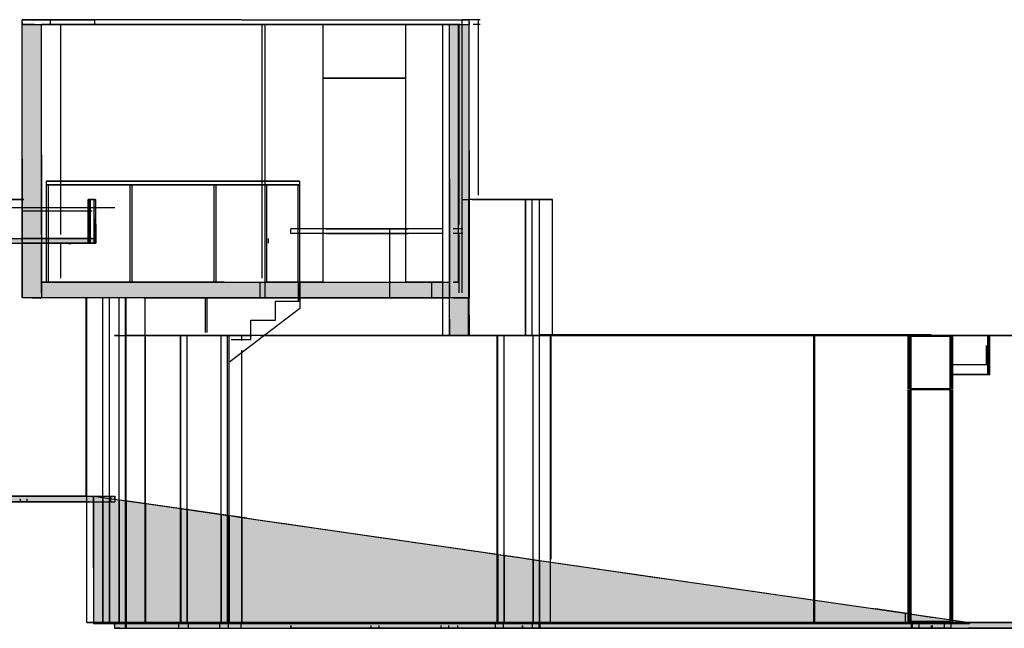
# Model space of a CAD drawing. Header units: millimetres. Extents: x -8297 to 34045, y -61360 to 6071.
# Tile 2 of 68: x 3125 to 13259, y -61360 to -55100. Entities that reach past the tile are written whole.
import ezdxf

# ---------------------------------------------------------------- set-up
doc = ezdxf.new("R2010")
doc.units = ezdxf.units.MM
for name, color, linetype in [('S-TAGLIO-CS', 9, 'Continuous'), ('S-TAGLIO-MURO', 7, 'Continuous'), ('S-TAGLIO-PAV', 33, 'Continuous'), ('S-TAGLIO-SOFF', 8, 'Continuous'), ('S-VISTA', 8, 'Continuous')]:
    doc.layers.add(name, color=color, linetype=linetype)

msp = doc.modelspace()

# ---------------------------------------------------------------- hatches: boundary and pattern name
at = {"layer": 'S-TAGLIO-CS'}
for points in [[(3900, -57350), (3890, -57350), (3890, -57146), (3890, -56950), (3898, -56950), (3910, -56950), (3910, -57202), (3910, -57400), (3902, -57400), (3900, -57400), (3900, -57378), (3900, -57350)], [(240, -57400), (240, -57370), (240, -57350), (256, -57350), (284, -57350), (286, -57350), (290, -57350), (1872, -57350), (2686, -57350), (2768, -57350), (3136, -57350), (3890, -57350), (3890, -57400), (3136, -57400), (2768, -57400), (2686, -57400), (1104, -57400), (290, -57400), (288, -57400), (284, -57400), (266, -57400), (240, -57400)]]:
    msp.add_hatch(color=9, dxfattribs=at).paths.add_polyline_path(points)
at = {"layer": 'S-TAGLIO-MURO'}
for points in [[(3350, -57960), (3254, -57960), (3150, -57960), (3150, -56532), (3150, -55150), (3258, -55150), (3350, -55150), (3350, -56488), (3350, -57960)], [(7576, -57960), (7550, -57960), (7550, -56738), (7550, -55150), (7654, -55150), (7718, -55150), (7750, -55150), (7750, -56446), (7750, -57960), (7748, -57960), (7718, -57960), (7654, -57960), (7604, -57960), (7576, -57960)], [(7550, -57960), (7576, -57960), (7604, -57960), (7654, -57960), (7718, -57960), (7748, -57960), (7750, -57960), (7750, -58140), (7750, -58350), (7748, -58350), (7632, -58350), (7550, -58350), (7550, -58180), (7550, -57960)]]:
    msp.add_hatch(color=7, dxfattribs=at).paths.add_polyline_path(points)
at = {"layer": 'S-TAGLIO-PAV'}
for points in [[(4594, -57960), (3350, -57960), (3350, -57872), (3350, -57800), (5228, -57800), (6472, -57800), (6500, -57800), (6698, -57800), (6894, -57800), (7520, -57800), (7550, -57800), (7550, -57870), (7550, -57960), (7520, -57960), (6698, -57960), (6500, -57960), (6472, -57960), (4594, -57960)], [(170, -60000), (214, -60000), (290, -60000), (294, -60000), (300, -60000), (1916, -60000), (2708, -60000), (2814, -60000), (3166, -60000), (3884, -60000), (3884, -60060), (3166, -60060), (2814, -60060), (2708, -60060), (1094, -60060), (300, -60060), (296, -60060), (290, -60060), (236, -60060), (170, -60060), (170, -60036), (170, -60024), (170, -60000)], [(3884, -60000), (3972, -60000), (3976, -60000), (4042, -60000), (4080, -60000), (4104, -60000), (4104, -60031), (4096, -60030), (4050, -60024), (4022, -60020), (3982, -60014), (3980, -60014), (3926, -60006), (3884, -60000)], [(3972, -60060), (3884, -60060), (3884, -60000), (3926, -60006), (3980, -60014), (3982, -60014), (4022, -60020), (4050, -60024), (4096, -60030), (4104, -60031), (4104, -60032), (4104, -60060), (4080, -60060), (4042, -60060), (3976, -60060), (3972, -60060)], [(5600, -61300), (4218, -61300), (4212, -61300), (4150, -61300), (4100, -61300), (4100, -61310), (4050, -61310), (4022, -61310), (3982, -61310), (3980, -61310), (3938, -61310), (3884, -61310), (3884, -60736), (3884, -60060), (3972, -60060), (3976, -60060), (4042, -60060), (4080, -60060), (4104, -60060), (4104, -60032), (4104, -60031), (4150, -60038), (4178, -60042), (4216, -60048), (5464, -60228), (5624, -60250), (5746, -60268), (5876, -60288), (6108, -60320), (6222, -60336), (6346, -60356), (6414, -60364), (6836, -60426), (6844, -60426), (6914, -60436), (7940, -60584), (7978, -60590), (8028, -60598), (8072, -60604), (8074, -60604), (8098, -60608), (8242, -60628), (8258, -60630), (8352, -60644), (8396, -60650), (8644, -60686), (8666, -60690), (8668, -60690), (9680, -60836), (9810, -60854), (10236, -60916), (11882, -61154), (11914, -61158), (11932, -61160), (12308, -61214), (12508, -61244), (12528, -61246), (12848, -61292), (12854, -61294), (12900, -61300), (12886, -61300), (12858, -61300), (12764, -61300), (12748, -61300), (11938, -61300), (11924, -61300), (11890, -61300), (9812, -61300), (9666, -61300), (8672, -61300), (8666, -61300), (8642, -61300), (8386, -61300), (8338, -61300), (8244, -61300), (8234, -61300), (8088, -61300), (8060, -61300), (8008, -61300), (7970, -61300), (7928, -61300), (6812, -61300), (6370, -61300), (6222, -61300), (6066, -61300), (5852, -61300), (5600, -61300)], [(4218, -61300), (5600, -61300), (5852, -61300), (6066, -61300), (6222, -61300), (6370, -61300), (6812, -61300), (7928, -61300), (7970, -61300), (8008, -61300), (8060, -61300), (8088, -61300), (8234, -61300), (8244, -61300), (8338, -61300), (8386, -61300), (8642, -61300), (8666, -61300), (8672, -61300), (9666, -61300), (9812, -61300), (11890, -61300), (11924, -61300), (11938, -61300), (12748, -61300), (12764, -61300), (12858, -61300), (12886, -61300), (12900, -61300), (12900, -61306), (12900, -61310), (12848, -61310), (12528, -61310), (12508, -61310), (12308, -61310), (11932, -61310), (11914, -61310), (11882, -61310), (10236, -61310), (9810, -61310), (9680, -61310), (8666, -61310), (8644, -61310), (8396, -61310), (8352, -61310), (8258, -61310), (8242, -61310), (8098, -61310), (8074, -61310), (8072, -61310), (8028, -61310), (7978, -61310), (7940, -61310), (6914, -61310), (6844, -61310), (6836, -61310), (6414, -61310), (6222, -61310), (6108, -61310), (5876, -61310), (5746, -61310), (5624, -61310), (4218, -61310), (4216, -61310), (4182, -61310), (4150, -61310), (4104, -61310), (4100, -61310), (4100, -61300), (4150, -61300), (4212, -61300), (4218, -61300)], [(12900, -61300), (12908, -61300), (13856, -61300), (13966, -61300), (14228, -61300), (14330, -61300), (15748, -61300), (15784, -61300), (15846, -61300), (16532, -61300), (16554, -61300), (16656, -61300), (16670, -61300), (16720, -61300), (16724, -61300), (17508, -61300), (17556, -61300), (20516, -61300), (20532, -61300), (20704, -61300), (20708, -61300), (20758, -61300), (21308, -61300), (21326, -61300), (21332, -61300), (21728, -61300), (21806, -61300), (21854, -61300), (21870, -61300), (24068, -61300), (24080, -61300), (24206, -61300), (24230, -61300), (24240, -61300), (24424, -61300), (24504, -61300), (24520, -61300), (24586, -61300), (24600, -61300), (24662, -61300), (24676, -61300), (25958, -61300), (25996, -61300), (26458, -61300), (26512, -61300), (26514, -61300), (26648, -61300), (26650, -61300), (26650, -61352), (26650, -61360), (26648, -61360), (26514, -61360), (26512, -61360), (26458, -61360), (25136, -61360), (24990, -61360), (24676, -61360), (24612, -61360), (24600, -61360), (24534, -61360), (24520, -61360), (24442, -61360), (24424, -61360), (24230, -61360), (24206, -61360), (24080, -61360), (24068, -61360), (21870, -61360), (21854, -61360), (21806, -61360), (21728, -61360), (21326, -61360), (21308, -61360), (20758, -61360), (20708, -61360), (20704, -61360), (20532, -61360), (20516, -61360), (17556, -61360), (17508, -61360), (16720, -61360), (16670, -61360), (16656, -61360), (16554, -61360), (16532, -61360), (15846, -61360), (15784, -61360), (15748, -61360), (14498, -61360), (14330, -61360), (14228, -61360), (13966, -61360), (13856, -61360), (12886, -61360), (12858, -61360), (12764, -61360), (12748, -61360), (11938, -61360), (11924, -61360), (11890, -61360), (10262, -61360), (9812, -61360), (9666, -61360), (8672, -61360), (8666, -61360), (8642, -61360), (8386, -61360), (8338, -61360), (8244, -61360), (8234, -61360), (8088, -61360), (8060, -61360), (8008, -61360), (7970, -61360), (7928, -61360), (6812, -61360), (6222, -61360), (6066, -61360), (5852, -61360), (5600, -61360), (4218, -61360), (4212, -61360), (4154, -61360), (4100, -61360), (4100, -61328), (4100, -61310), (4104, -61310), (4150, -61310), (4182, -61310), (4216, -61310), (4218, -61310), (5624, -61310), (5746, -61310), (5876, -61310), (6108, -61310), (6222, -61310), (6414, -61310), (6836, -61310), (6844, -61310), (6914, -61310), (7940, -61310), (7978, -61310), (8028, -61310), (8072, -61310), (8074, -61310), (8098, -61310), (8242, -61310), (8258, -61310), (8352, -61310), (8396, -61310), (8644, -61310), (8666, -61310), (9680, -61310), (9810, -61310), (10236, -61310), (11882, -61310), (11914, -61310), (11932, -61310), (12308, -61310), (12508, -61310), (12528, -61310), (12848, -61310), (12900, -61310), (12900, -61306), (12900, -61300)]]:
    msp.add_hatch(color=33, dxfattribs=at).paths.add_polyline_path(points)

# ---------------------------------------------------------------- linework, layer by layer
at = {"layer": 'S-TAGLIO-CS'}
for p, q in [((3899, -56950), (3890, -56950)), ((3890, -57147), (3890, -56950)), ((3899, -56950), (3910, -56950)), ((3910, -57202), (3910, -56950)), ((3890, -57147), (3890, -57400)), ((3910, -57202), (3910, -57400)), ((2768, -57350), (3136, -57350)), ((3136, -57350), (3900, -57350)), ((3900, -57378), (3900, -57350)), ((2768, -57400), (3136, -57400)), ((3136, -57400), (3900, -57400)), ((3626, -57402), (3625, -57402)), ((3626, -57402), (3640, -57402)), ((3640, -57402), (3654, -57402)), ((3654, -57402), (3655, -57402)), ((3901, -57400), (3890, -57400)), ((3900, -57378), (3900, -57400)), ((3901, -57400), (3910, -57400))]:
    msp.add_line(p, q, dxfattribs=at)
at = {"layer": 'S-TAGLIO-MURO'}
for p, q in [((3257, -55150), (3150, -55150)), ((3150, -56531), (3150, -55150)), ((3257, -55150), (3350, -55150)), ((3350, -56489), (3350, -55150)), ((7654, -55150), (7550, -55150)), ((7550, -56738), (7550, -55150)), ((7654, -55150), (7718, -55150)), ((7718, -55150), (7750, -55150)), ((7750, -56446), (7750, -55150)), ((7750, -56446), (7750, -57960)), ((3150, -56531), (3150, -57960)), ((3350, -56489), (3350, -57960)), ((7550, -56738), (7550, -57960)), ((3254, -57960), (3150, -57960)), ((3254, -57960), (3350, -57960)), ((7577, -57960), (7550, -57960)), ((7654, -57960), (7550, -57960)), ((7550, -58180), (7550, -57960)), ((7603, -57960), (7577, -57960)), ((7603, -57960), (7718, -57960)), ((7654, -57960), (7748, -57960)), ((7718, -57960), (7750, -57960)), ((7748, -57960), (7750, -57960)), ((7750, -58140), (7750, -57960)), ((7750, -58140), (7750, -58350)), ((7550, -58180), (7550, -58350)), ((7631, -58350), (7550, -58350)), ((7631, -58350), (7748, -58350)), ((7748, -58350), (7750, -58350))]:
    msp.add_line(p, q, dxfattribs=at)
at = {"layer": 'S-TAGLIO-PAV'}
for p, q in [((5229, -57800), (3350, -57800)), ((3350, -57872), (3350, -57800)), ((5229, -57800), (6472, -57800)), ((6472, -57800), (6500, -57800)), ((6500, -57800), (6699, -57800)), ((6699, -57800), (6894, -57800)), ((6894, -57800), (7520, -57800)), ((7520, -57800), (7550, -57800)), ((7550, -57870), (7550, -57800)), ((3350, -57872), (3350, -57960)), ((4594, -57960), (3350, -57960)), ((4594, -57960), (6472, -57960)), ((6472, -57960), (6500, -57960)), ((6500, -57960), (6699, -57960)), ((6699, -57960), (7520, -57960)), ((7520, -57960), (7550, -57960)), ((7550, -57870), (7550, -57960)), ((2815, -60000), (3167, -60000)), ((2815, -60060), (3167, -60060)), ((3167, -60000), (3971, -60000)), ((3167, -60060), (3971, -60060)), ((3927, -60006), (3885, -60000)), ((3885, -60736), (3885, -60000)), ((3927, -60006), (3980, -60014)), ((3971, -60000), (3975, -60000)), ((3971, -60060), (3975, -60060)), ((3975, -60000), (4043, -60000)), ((3975, -60060), (4043, -60060)), ((3980, -60014), (3982, -60014)), ((3982, -60014), (4021, -60020)), ((4021, -60020), (4050, -60024)), ((4043, -60000), (4080, -60000)), ((4043, -60060), (4080, -60060)), ((4050, -60024), (4097, -60031)), ((4080, -60000), (4104, -60000)), ((4080, -60060), (4104, -60060)), ((4097, -60031), (4150, -60038)), ((4104, -60032), (4104, -60000)), ((4104, -60032), (4104, -60060)), ((4150, -60038), (4179, -60042)), ((4179, -60042), (4215, -60048)), ((5465, -60228), (4215, -60048)), ((5465, -60228), (5623, -60251)), ((5623, -60251), (5747, -60268)), ((5747, -60268), (5876, -60287)), ((5876, -60287), (6107, -60321)), ((6107, -60321), (6221, -60337)), ((6221, -60337), (6346, -60355)), ((6346, -60355), (6415, -60365)), ((6415, -60365), (6835, -60425)), ((6835, -60425), (6843, -60427)), ((6843, -60427), (6914, -60437)), ((6914, -60437), (7939, -60584)), ((7939, -60584), (7977, -60590)), ((7977, -60590), (8027, -60597)), ((8027, -60597), (8073, -60604)), ((8073, -60604), (8074, -60604)), ((8074, -60604), (8097, -60607)), ((8097, -60607), (8243, -60629)), ((8243, -60629), (8257, -60630)), ((8257, -60630), (8352, -60644)), ((8352, -60644), (8396, -60651)), ((8396, -60651), (8644, -60686)), ((8644, -60686), (8666, -60689)), ((8666, -60689), (8669, -60690)), ((8669, -60690), (9679, -60836)), ((3885, -60736), (3885, -61310)), ((9679, -60836), (9809, -60854)), ((9809, -60854), (10237, -60916)), ((10237, -60916), (11882, -61153)), ((11882, -61153), (11913, -61158)), ((11913, -61158), (11932, -61161)), ((12308, -61215), (11932, -61161)), ((3938, -61310), (3885, -61310)), ((3938, -61310), (3980, -61310)), ((3980, -61310), (3982, -61310)), ((3982, -61310), (4021, -61310)), ((4021, -61310), (4050, -61310)), ((4050, -61310), (4103, -61310)), ((4150, -61300), (4100, -61300)), ((4100, -61328), (4100, -61300)), ((4103, -61310), (4150, -61310)), ((4150, -61300), (4212, -61300)), ((4150, -61310), (4182, -61310)), ((4182, -61310), (4215, -61310)), ((4212, -61300), (4217, -61300)), ((4215, -61310), (4217, -61310)), ((5601, -61300), (4217, -61300)), ((4217, -61310), (5623, -61310)), ((5601, -61300), (5853, -61300)), ((5623, -61310), (5747, -61310)), ((5747, -61310), (5876, -61310)), ((5853, -61300), (6067, -61300)), ((5876, -61310), (6107, -61310)), ((6067, -61300), (6223, -61300)), ((6107, -61310), (6221, -61310)), ((6221, -61310), (6415, -61310)), ((6223, -61300), (6369, -61300)), ((6369, -61300), (6813, -61300)), ((6415, -61310), (6835, -61310)), ((6813, -61300), (7928, -61300)), ((6835, -61310), (6843, -61310)), ((6843, -61310), (6914, -61310)), ((6914, -61310), (7939, -61310)), ((7928, -61300), (7969, -61300)), ((7939, -61310), (7977, -61310)), ((7969, -61300), (8007, -61300)), ((7977, -61310), (8027, -61310)), ((8007, -61300), (8059, -61300)), ((8027, -61310), (8073, -61310)), ((8059, -61300), (8087, -61300)), ((8073, -61310), (8074, -61310)), ((8074, -61310), (8097, -61310)), ((8087, -61300), (8234, -61300)), ((8097, -61310), (8243, -61310)), ((8234, -61300), (8244, -61300)), ((8243, -61310), (8257, -61310)), ((8244, -61300), (8338, -61300)), ((8257, -61310), (8352, -61310)), ((8338, -61300), (8386, -61300)), ((8352, -61310), (8396, -61310)), ((8386, -61300), (8643, -61300)), ((8396, -61310), (8644, -61310)), ((8643, -61300), (8666, -61300)), ((8644, -61310), (8666, -61310)), ((8666, -61300), (8672, -61300)), ((9679, -61310), (8666, -61310)), ((8672, -61300), (9667, -61300)), ((9667, -61300), (9811, -61300)), ((9679, -61310), (9809, -61310)), ((9809, -61310), (10237, -61310)), ((9811, -61300), (11891, -61300)), ((10237, -61310), (11882, -61310)), ((11882, -61310), (11913, -61310)), ((11891, -61300), (11924, -61300)), ((11913, -61310), (11932, -61310)), ((11924, -61300), (11938, -61300)), ((11932, -61310), (12308, -61310)), ((11938, -61300), (12748, -61300)), ((12308, -61215), (12507, -61244)), ((12308, -61310), (12507, -61310)), ((12507, -61244), (12527, -61246)), ((12507, -61310), (12527, -61310)), ((12527, -61246), (12848, -61293)), ((12527, -61310), (12848, -61310)), ((12748, -61300), (12765, -61300)), ((12765, -61300), (12858, -61300)), ((12848, -61293), (12853, -61293)), ((12848, -61310), (12900, -61310)), ((12853, -61293), (12900, -61300)), ((12858, -61300), (12886, -61300)), ((12886, -61300), (12909, -61300)), ((12900, -61307), (12900, -61300)), ((12900, -61307), (12900, -61310)), ((12909, -61300), (13855, -61300)), ((4100, -61328), (4100, -61360)), ((4154, -61360), (4100, -61360)), ((4154, -61360), (4212, -61360)), ((4212, -61360), (4217, -61360)), ((4217, -61360), (4218, -61360)), ((4218, -61360), (5601, -61360)), ((5601, -61360), (5853, -61360)), ((5853, -61360), (6067, -61360)), ((6067, -61360), (6223, -61360)), ((6223, -61360), (6813, -61360)), ((6813, -61360), (7928, -61360)), ((7928, -61360), (7969, -61360)), ((7969, -61360), (8007, -61360)), ((8007, -61360), (8059, -61360)), ((8059, -61360), (8087, -61360)), ((8087, -61360), (8234, -61360)), ((8234, -61360), (8244, -61360)), ((8338, -61360), (8244, -61360)), ((8338, -61360), (8386, -61360)), ((8386, -61360), (8643, -61360)), ((8643, -61360), (8666, -61360)), ((8666, -61360), (8672, -61360)), ((8672, -61360), (9667, -61360)), ((9667, -61360), (9811, -61360)), ((9811, -61360), (10263, -61360)), ((10263, -61360), (11891, -61360)), ((11891, -61360), (11924, -61360)), ((11924, -61360), (11938, -61360)), ((11938, -61360), (12748, -61360)), ((12748, -61360), (12765, -61360)), ((12765, -61360), (12858, -61360)), ((12858, -61360), (12886, -61360)), ((13855, -61360), (12886, -61360))]:
    msp.add_line(p, q, dxfattribs=at)
at = {"layer": 'S-TAGLIO-SOFF'}
for p, q in [((5411, -55100), (3150, -55100)), ((3150, -55125), (3150, -55100)), ((3150, -55125), (3150, -55150)), ((5411, -55100), (5904, -55100)), ((5904, -55100), (6099, -55100)), ((6099, -55100), (7179, -55100)), ((7179, -55100), (7409, -55100)), ((7409, -55100), (7415, -55100)), ((7415, -55100), (7718, -55100)), ((7718, -55100), (7750, -55100)), ((7750, -55123), (7750, -55100)), ((7750, -55123), (7750, -55150)), ((3276, -55150), (3150, -55150)), ((3276, -55150), (5904, -55150)), ((5904, -55150), (6099, -55150)), ((6099, -55150), (7409, -55150)), ((7409, -55150), (7415, -55150)), ((7415, -55150), (7718, -55150)), ((7718, -55150), (7750, -55150)), ((2815, -57030), (3167, -57030)), ((3167, -57030), (3971, -57030)), ((3971, -57030), (3975, -57030)), ((3975, -57030), (4043, -57030)), ((4043, -57030), (4080, -57030)), ((4080, -57030), (4104, -57030)), ((4150, -58350), (4100, -58350)), ((4150, -58350), (4212, -58350)), ((4212, -58350), (4217, -58350)), ((5601, -58350), (4217, -58350)), ((5601, -58350), (5853, -58350)), ((5853, -58350), (6067, -58350)), ((6067, -58350), (6223, -58350)), ((6223, -58350), (6369, -58350)), ((6369, -58350), (6813, -58350)), ((6813, -58350), (7928, -58350)), ((7928, -58350), (7969, -58350)), ((7969, -58350), (8007, -58350)), ((8007, -58350), (8059, -58350)), ((8059, -58350), (8087, -58350)), ((8087, -58350), (8234, -58350)), ((8234, -58350), (8244, -58350)), ((8244, -58350), (8338, -58350)), ((8338, -58350), (8386, -58350)), ((8386, -58350), (8643, -58350)), ((8643, -58350), (8666, -58350)), ((8666, -58350), (8672, -58350)), ((8672, -58350), (9667, -58350)), ((9667, -58350), (9811, -58350)), ((9811, -58350), (11891, -58350)), ((11891, -58350), (11924, -58350)), ((11924, -58350), (11938, -58350)), ((11938, -58350), (12748, -58350)), ((12748, -58350), (12765, -58350)), ((12765, -58350), (12858, -58350)), ((12858, -58350), (12886, -58350)), ((12886, -58350), (12909, -58350)), ((12909, -58350), (13855, -58350))]:
    msp.add_line(p, q, dxfattribs=at)
at = {"layer": 'S-VISTA'}
for p, q in [((3150, -55100), (3443, -55100)), ((3150, -55150), (3150, -55100)), ((3443, -55100), (3900, -55100)), ((3443, -55150), (3443, -55100)), ((3900, -55150), (3900, -55100)), ((7680, -55100), (7750, -55100)), ((7849, -55100), (7680, -55100)), ((7680, -55150), (7680, -55100)), ((7680, -55150), (7680, -55100)), ((7750, -55150), (7750, -55100)), ((7864, -55100), (7849, -55100)), ((7849, -55150), (7849, -55100)), ((3150, -55150), (3443, -55150)), ((3150, -55150), (3443, -55150)), ((3150, -57308), (3150, -55150)), ((3550, -55150), (3350, -55150)), ((3350, -57308), (3350, -55150)), ((3443, -55150), (3900, -55150)), ((3443, -55150), (5421, -55150)), ((5620, -55150), (3550, -55150)), ((3550, -57308), (3550, -55150)), ((5086, -55150), (3887, -55150)), ((4465, -55150), (5376, -55150)), ((5665, -55150), (4475, -55150)), ((5421, -55150), (5087, -55150)), ((5376, -55150), (5422, -55150)), ((5421, -55150), (5436, -55150)), ((5635, -55150), (5620, -55150)), ((5620, -57759), (5620, -55150)), ((5650, -55150), (6250, -55150)), ((6050, -55150), (5650, -55150)), ((5650, -57800), (5650, -55150)), ((6250, -55150), (6050, -55150)), ((6250, -57800), (6250, -55150)), ((6250, -55150), (7100, -55150)), ((7100, -55150), (6250, -55150)), ((6250, -55700), (6250, -55150)), ((7100, -55150), (7480, -55150)), ((7643, -55150), (7100, -55150)), ((7100, -57800), (7100, -55150)), ((7100, -55700), (7100, -55150)), ((7480, -55150), (7650, -55150)), ((7550, -55150), (7480, -55150)), ((7480, -57207), (7480, -55150)), ((7480, -57960), (7480, -55150)), ((7480, -55150), (7640, -55150)), ((7480, -57800), (7480, -55150)), ((7550, -57960), (7550, -55150)), ((7640, -57800), (7640, -55150)), ((7650, -55150), (7665, -55150)), ((7650, -57207), (7650, -55150)), ((7680, -55150), (7750, -55150)), ((7680, -55150), (7750, -55150)), ((7680, -57910), (7680, -55150)), ((7680, -57207), (7680, -55150)), ((7750, -57960), (7750, -55150)), ((7849, -55150), (7793, -55150)), ((7849, -55150), (7793, -55150)), ((7864, -55150), (7849, -55150)), ((7864, -55150), (7849, -55150)), ((7849, -56906), (7849, -55150)), ((6250, -55700), (7100, -55700)), ((7100, -55700), (6250, -55700)), ((7100, -57800), (7100, -55700)), ((3400, -56760), (6010, -56760)), ((6010, -56760), (3400, -56760)), ((3400, -56800), (3400, -56760)), ((3400, -56800), (3400, -56760)), ((3400, -56800), (6010, -56800)), ((6010, -56800), (3400, -56800)), ((3400, -57800), (3400, -56800)), ((3400, -57800), (3400, -56800)), ((3420, -57800), (3420, -56800)), ((3420, -57800), (3420, -56800)), ((4263, -57800), (4263, -56800)), ((4263, -57800), (4263, -56800)), ((4283, -57800), (4283, -56800)), ((4283, -57800), (4283, -56800)), ((5127, -57800), (5127, -56800)), ((5127, -57800), (5127, -56800)), ((5147, -57800), (5147, -56800)), ((5147, -57800), (5147, -56800)), ((5650, -56760), (6010, -56760)), ((6010, -56760), (5650, -56760)), ((5650, -56800), (5650, -56760)), ((5650, -56800), (5650, -56760)), ((5650, -56800), (6010, -56800)), ((6010, -56800), (5650, -56800)), ((5650, -57800), (5650, -56800)), ((5650, -57800), (5650, -56800)), ((5670, -57800), (5670, -56800)), ((5670, -57800), (5670, -56800)), ((5990, -57800), (5990, -56800)), ((5990, -57800), (5990, -56800)), ((5990, -57800), (5990, -56800)), ((5990, -57800), (5990, -56800)), ((6010, -56800), (6010, -56760)), ((6010, -56800), (6010, -56760)), ((6010, -56800), (6010, -56760)), ((6010, -56800), (6010, -56760)), ((6010, -57800), (6010, -56800)), ((6010, -57800), (6010, -56800)), ((6010, -57800), (6010, -56800)), ((6010, -57800), (6010, -56800)), ((3150, -56950), (2540, -56950)), ((2540, -56950), (3150, -56950)), ((3135, -56950), (3168, -56950)), ((3168, -56950), (3135, -56950)), ((3135, -56950), (3168, -56950)), ((3168, -56950), (3135, -56950)), ((3150, -57960), (3150, -56950)), ((3150, -56950), (3150, -57304)), ((3829, -57400), (3829, -56950)), ((3830, -56950), (3910, -56950)), ((3890, -56950), (3830, -56950)), ((3830, -57400), (3830, -56950)), ((3830, -57400), (3830, -56950)), ((3831, -57400), (3831, -56950)), ((3845, -56950), (3881, -56950)), ((3845, -57400), (3845, -56950)), ((3889, -56950), (3855, -56950)), ((3855, -57400), (3855, -56950)), ((3890, -57400), (3890, -56950)), ((3910, -57400), (3910, -56950)), ((3910, -57400), (3910, -56950)), ((3910, -57400), (3910, -56950)), ((7680, -57910), (7680, -56950)), ((7680, -56950), (7746, -56950)), ((7680, -57910), (7680, -56950)), ((8330, -56950), (7746, -56950)), ((7746, -56950), (7746, -57960)), ((7783, -56950), (8040, -56950)), ((8140, -56950), (7858, -56950)), ((7859, -56950), (8210, -56950)), ((8045, -56950), (8110, -56950)), ((8110, -56950), (8410, -56950)), ((8210, -56950), (8145, -56950)), ((8610, -56950), (8210, -56950)), ((8210, -56950), (8275, -56950)), ((8275, -56950), (8610, -56950)), ((8330, -58350), (8330, -56950)), ((8400, -56950), (8335, -56950)), ((8335, -58350), (8335, -56950)), ((8475, -56950), (8400, -56950)), ((8400, -58350), (8400, -56950)), ((8410, -56950), (8475, -56950)), ((8475, -58350), (8475, -56950)), ((8475, -58350), (8475, -56950)), ((8610, -58350), (8610, -56950)), ((8610, -58350), (8610, -56950)), ((2540, -57030), (3980, -57030)), ((3980, -57030), (4060, -57030)), ((4060, -57030), (4105, -57030)), ((3870, -57070), (3154, -57070)), ((7483, -57250), (5915, -57250)), ((5915, -57300), (5915, -57250)), ((6280, -57250), (6750, -57250)), ((6750, -57250), (6815, -57250)), ((6821, -57250), (7123, -57250)), ((7096, -57250), (6933, -57250)), ((6933, -57250), (7096, -57250)), ((6933, -57950), (6933, -57250)), ((6933, -57950), (6933, -57250)), ((7686, -57250), (7585, -57250)), ((2540, -57350), (3900, -57350)), ((3870, -57350), (3154, -57350)), ((3815, -57350), (3870, -57350)), ((3850, -57350), (3815, -57350)), ((3868, -57350), (3850, -57350)), ((3900, -57400), (3900, -57350)), ((3900, -57400), (3900, -57350)), ((3900, -57400), (3900, -57350)), ((5685, -57400), (5685, -57350)), ((7483, -57300), (5915, -57300)), ((6280, -57300), (6750, -57300)), ((6750, -57300), (6815, -57300)), ((6821, -57300), (7123, -57300)), ((7480, -57910), (7480, -57308)), ((7686, -57300), (7585, -57300)), ((7650, -57910), (7650, -57308)), ((7680, -57910), (7680, -57308)), ((2540, -57400), (3900, -57400)), ((3150, -57404), (3150, -57910)), ((3150, -57910), (3150, -57408)), ((3870, -57400), (3154, -57400)), ((3350, -57910), (3350, -57408)), ((3550, -57759), (3550, -57408)), ((3850, -57400), (3815, -57400)), ((3815, -57400), (3870, -57400)), ((3890, -57400), (3830, -57400)), ((3830, -57400), (3910, -57400)), ((3845, -57400), (3881, -57400)), ((3885, -57400), (3850, -57400)), ((3889, -57400), (3855, -57400)), ((3350, -57800), (5600, -57800)), ((3350, -57907), (3350, -57800)), ((5600, -57800), (5650, -57800)), ((5600, -57960), (5600, -57800)), ((5650, -57800), (6250, -57800)), ((6010, -57800), (5650, -57800)), ((5650, -57800), (6010, -57800)), ((5650, -57960), (5650, -57800)), ((5995, -58000), (5995, -57800)), ((6050, -57800), (6000, -57800)), ((6010, -57960), (6010, -57800)), ((6010, -57960), (6010, -57800)), ((6010, -57800), (6010, -57996)), ((6010, -57800), (6010, -57996)), ((6010, -58000), (6010, -57800)), ((6010, -58000), (6010, -57800)), ((6250, -57800), (6050, -57800)), ((7100, -57800), (7480, -57800)), ((7480, -57800), (7100, -57800)), ((7367, -57950), (7367, -57800)), ((7367, -57950), (7367, -57800)), ((7480, -57800), (7550, -57800)), ((7480, -57960), (7480, -57800)), ((7480, -57907), (7480, -57800)), ((7550, -57960), (7550, -57800)), ((7587, -57800), (7640, -57800)), ((7650, -57800), (7593, -57800)), ((7650, -57907), (7650, -57800)), ((3810, -57960), (3150, -57960)), ((3810, -60000), (3810, -57960)), ((3815, -61300), (3815, -57960)), ((3980, -57960), (3815, -57960)), ((3980, -61300), (3980, -57960)), ((4050, -57960), (3980, -57960)), ((4050, -61300), (4050, -57960)), ((4150, -57960), (4050, -57960)), ((4150, -61300), (4150, -57960)), ((4215, -57960), (4150, -57960)), ((4215, -61300), (4215, -57960)), ((4220, -61300), (4220, -57960)), ((4415, -57960), (4220, -57960)), ((4400, -57960), (5600, -57960)), ((5620, -57960), (4408, -57960)), ((4409, -57960), (5035, -57960)), ((4415, -61300), (4415, -57960)), ((4415, -58314), (4415, -57960)), ((5035, -57960), (5035, -58317)), ((5055, -58314), (5055, -57960)), ((7492, -57960), (5055, -57960)), ((5055, -58317), (5055, -57960)), ((5600, -57960), (5650, -57960)), ((5650, -57960), (6010, -57960)), ((6010, -57960), (5650, -57960)), ((5995, -58000), (5995, -57950)), ((7550, -57960), (7480, -57960)), ((7550, -57960), (7480, -57960)), ((7480, -58350), (7480, -57960)), ((7480, -58350), (7480, -57960)), ((7480, -57960), (7550, -57960)), ((7550, -58350), (7550, -57960)), ((7586, -57960), (7746, -57960)), ((7746, -57960), (7594, -57960)), ((7713, -57960), (7746, -57960)), ((7715, -57960), (7750, -57960)), ((7746, -58350), (7746, -57960)), ((7750, -58350), (7750, -57960)), ((6010, -58069), (5288, -58618)), ((6010, -58069), (5288, -58618)), ((5757, -58192), (5757, -57996)), ((5757, -57996), (6010, -57996)), ((5757, -58192), (5757, -57996)), ((5757, -57996), (6010, -57996)), ((6010, -57996), (6010, -58069)), ((6010, -57996), (6010, -58069)), ((5504, -58389), (5504, -58192)), ((5504, -58192), (5757, -58192)), ((5504, -58389), (5504, -58192)), ((5504, -58192), (5757, -58192)), ((4100, -58350), (4210, -58350)), ((4220, -58350), (4760, -58350)), ((4780, -58350), (4420, -58350)), ((4420, -61300), (4420, -58350)), ((5280, -58350), (4429, -58350)), ((4760, -58350), (4860, -58350)), ((4780, -61300), (4780, -58350)), ((4850, -58350), (4785, -58350)), ((4785, -61300), (4785, -58350)), ((5200, -58350), (4850, -58350)), ((4850, -61300), (4850, -58350)), ((4860, -58350), (5180, -58350)), ((5035, -58350), (5407, -58350)), ((5060, -58350), (5513, -58350)), ((5180, -58350), (5270, -58350)), ((5265, -58350), (5200, -58350)), ((5200, -61300), (5200, -58350)), ((5265, -61300), (5265, -58350)), ((5265, -61300), (5265, -58350)), ((5270, -58350), (5400, -58350)), ((5280, -61300), (5280, -58350)), ((5400, -58350), (5501, -58350)), ((5407, -58350), (5407, -58400)), ((5511, -58350), (5410, -58350)), ((5410, -58400), (5410, -58350)), ((5602, -58350), (8020, -58350)), ((8040, -58350), (5612, -58350)), ((5613, -58350), (8330, -58350)), ((7550, -58350), (7480, -58350)), ((7480, -58350), (7746, -58350)), ((8020, -58350), (8100, -58350)), ((8040, -61300), (8040, -58350)), ((8110, -58350), (8045, -58350)), ((8045, -61300), (8045, -58350)), ((8100, -58350), (8400, -58350)), ((8410, -58350), (8110, -58350)), ((8110, -61300), (8110, -58350)), ((8335, -58350), (8400, -58350)), ((8400, -58350), (8470, -58350)), ((8400, -58350), (8475, -58350)), ((8475, -58350), (8410, -58350)), ((8410, -61300), (8410, -58350)), ((12305, -58340), (8475, -58340)), ((8590, -58350), (8475, -58350)), ((8475, -61300), (8475, -58350)), ((8475, -61300), (8475, -58350)), ((8480, -58350), (12300, -58350)), ((8480, -58350), (8675, -58350)), ((8480, -58350), (12269, -58350)), ((12279, -58350), (8480, -58350)), ((8500, -58340), (12505, -58340)), ((8675, -58350), (8590, -58350)), ((8590, -61300), (8590, -58350)), ((11300, -58350), (8595, -58350)), ((8595, -58350), (8680, -58350)), ((8595, -60650), (8595, -58350)), ((8615, -58350), (16395, -58350)), ((16383, -58350), (8620, -58350)), ((8680, -58350), (11300, -58350)), ((11300, -61300), (11300, -58350)), ((11305, -58350), (12300, -58350)), ((12300, -58350), (11310, -58350)), ((11310, -61300), (11310, -58350)), ((12269, -58897), (12269, -58355)), ((12273, -58897), (12273, -58355)), ((12287, -58897), (12287, -58355)), ((12705, -58350), (12295, -58350)), ((12295, -58350), (12705, -58350)), ((12295, -61200), (12295, -58350)), ((12705, -58355), (12295, -58355)), ((12295, -58897), (12295, -58355)), ((12295, -58897), (12295, -58355)), ((12299, -58355), (12701, -58355)), ((12299, -58897), (12299, -58355)), ((12380, -58340), (12305, -58340)), ((12310, -58350), (12380, -58350)), ((12505, -58340), (12380, -58340)), ((12380, -58350), (12640, -58350)), ((12640, -58350), (12515, -58350)), ((12515, -58350), (16370, -58350)), ((12640, -58350), (12710, -58350)), ((12710, -58350), (12640, -58350)), ((12701, -58897), (12701, -58355)), ((12705, -61300), (12705, -58350)), ((12705, -58897), (12705, -58355)), ((12705, -58897), (12705, -58355)), ((12713, -58897), (12713, -58355)), ((12727, -58897), (12727, -58355)), ((13096, -58350), (12728, -58350)), ((12728, -58350), (13096, -58350)), ((12728, -58750), (12728, -58350)), ((12728, -58750), (12728, -58350)), ((12731, -58897), (12731, -58355)), ((13030, -58350), (13110, -58350)), ((13090, -58350), (13030, -58350)), ((13090, -58750), (13090, -58350)), ((13096, -58750), (13096, -58350)), ((13096, -58750), (13096, -58350)), ((13110, -58750), (13110, -58350)), ((13110, -58750), (13110, -58350)), ((5302, -58389), (5504, -58389)), ((5302, -58389), (5504, -58389)), ((13075, -58500), (13075, -58450)), ((13100, -58500), (13100, -58450)), ((13100, -58500), (13100, -58450)), ((5407, -58500), (5407, -61300)), ((5410, -61300), (5410, -58500)), ((13075, -58650), (13075, -58500)), ((13095, -58650), (13095, -58500)), ((13100, -58650), (13100, -58500)), ((13100, -58650), (13100, -58500)), ((13100, -58650), (12728, -58650)), ((12728, -58750), (12728, -58650)), ((13100, -58750), (13100, -58650)), ((13100, -58750), (13100, -58650)), ((12727, -58897), (12727, -58734)), ((12727, -58897), (12727, -58734)), ((12727, -58897), (12727, -58734)), ((13100, -58750), (12728, -58750)), ((12728, -58750), (13096, -58750)), ((13096, -58750), (12728, -58750)), ((12731, -58897), (12731, -58734)), ((12731, -58897), (12731, -58734)), ((12731, -58897), (12731, -58734)), ((12750, -58750), (13100, -58750)), ((13090, -58750), (13030, -58750)), ((13030, -58750), (13110, -58750)), ((12269, -61290), (12269, -58903)), ((12273, -61290), (12273, -58903)), ((12287, -61290), (12287, -58903)), ((12705, -58897), (12295, -58897)), ((12705, -58903), (12295, -58903)), ((12295, -61188), (12295, -58903)), ((12295, -61188), (12295, -58903)), ((12299, -58897), (12701, -58897)), ((12299, -58903), (12701, -58903)), ((12299, -61290), (12299, -58903)), ((12701, -61290), (12701, -58903)), ((12705, -61290), (12705, -58903)), ((12705, -61290), (12705, -58903)), ((12713, -61290), (12713, -58903)), ((12727, -61290), (12727, -58903)), ((12727, -61290), (12727, -58903)), ((12727, -61290), (12727, -58903)), ((12727, -61290), (12727, -58903)), ((12731, -61290), (12731, -58903)), ((12731, -61290), (12731, -58903)), ((12731, -61290), (12731, -58903)), ((12731, -61290), (12731, -58903)), ((3810, -60000), (2540, -60000)), ((2540, -60000), (3980, -60000)), ((3819, -60060), (2540, -60060)), ((2540, -60060), (3980, -60060)), ((3200, -60060), (3120, -60060)), ((3120, -60060), (3200, -60060)), ((3130, -60030), (3130, -60060)), ((3130, -60030), (3130, -60060)), ((3130, -60060), (3200, -60060)), ((3200, -60060), (3130, -60060)), ((3200, -60030), (3200, -60060)), ((3200, -60030), (3200, -60060)), ((3200, -60030), (3200, -60060)), ((3200, -60030), (3200, -60060)), ((3837, -60060), (3200, -60060)), ((3200, -60060), (3818, -60060)), ((3832, -60060), (3200, -60060)), ((3200, -60060), (3832, -60060)), ((3815, -61300), (3815, -60035)), ((3885, -60000), (3980, -60014)), ((3885, -60000), (3885, -61310)), ((3980, -60000), (4060, -60000)), ((3980, -60000), (3980, -60060)), ((3980, -60014), (4050, -60024)), ((3980, -60014), (3980, -61310)), ((3980, -60060), (4060, -60060)), ((4050, -60024), (4150, -60038)), ((4050, -60024), (4050, -61310)), ((4060, -60000), (4105, -60000)), ((4060, -60000), (4060, -60060)), ((4060, -60060), (4105, -60060)), ((4105, -60000), (4105, -60060)), ((4150, -60038), (4215, -60048)), ((4150, -60038), (4150, -61310)), ((4215, -60048), (4215, -61310)), ((4220, -60048), (4415, -60076)), ((4220, -60048), (4220, -61310)), ((4415, -60076), (4415, -61310)), ((4420, -60077), (4780, -60129)), ((4420, -60077), (4420, -61310)), ((4780, -60129), (4780, -61310)), ((4785, -60130), (4850, -60139)), ((4785, -60130), (4785, -61310)), ((4850, -60139), (5200, -60190)), ((4850, -60139), (4850, -61310)), ((5200, -60190), (5265, -60199)), ((5200, -60190), (5200, -61310)), ((5265, -60199), (5265, -61310)), ((5265, -60199), (5265, -61310)), ((5280, -60201), (5280, -61310)), ((5306, -60204), (5407, -60219)), ((5407, -60219), (5407, -61310)), ((5410, -60220), (8040, -60599)), ((5410, -60220), (5410, -61310)), ((8040, -60599), (8040, -61310)), ((8045, -60600), (8110, -60609)), ((8045, -60600), (8045, -61310)), ((8110, -60609), (8410, -60653)), ((8110, -60609), (8110, -61310)), ((8410, -60653), (8475, -60662)), ((8410, -60653), (8410, -61310)), ((8475, -60662), (12240, -61205)), ((8475, -60662), (8475, -61310)), ((8475, -60662), (8475, -61310)), ((12240, -61205), (12760, -61280)), ((12240, -61205), (12240, -61310)), ((12240, -61205), (12240, -61310)), ((3980, -61300), (3815, -61300)), ((3815, -61300), (3850, -61300)), ((3850, -61300), (3885, -61300)), ((3885, -61310), (3980, -61310)), ((4092, -61310), (3885, -61310)), ((3888, -61310), (4091, -61310)), ((4050, -61300), (3980, -61300)), ((3980, -61310), (4050, -61310)), ((4150, -61300), (4050, -61300)), ((4050, -61310), (4150, -61310)), ((4100, -61300), (4210, -61300)), ((4100, -61300), (4100, -61360)), ((4215, -61300), (4150, -61300)), ((4150, -61310), (4215, -61310)), ((4210, -61300), (4210, -61360)), ((4415, -61300), (4220, -61300)), ((4220, -61300), (4760, -61300)), ((4220, -61300), (4220, -61360)), ((4220, -61310), (4415, -61310)), ((4780, -61300), (4420, -61300)), ((4420, -61310), (4780, -61310)), ((4760, -61300), (4860, -61300)), ((4760, -61300), (4760, -61360)), ((4850, -61300), (4785, -61300)), ((4785, -61310), (4850, -61310)), ((5200, -61300), (4850, -61300)), ((4850, -61310), (5200, -61310)), ((4860, -61300), (5180, -61300)), ((4860, -61300), (4860, -61360)), ((5180, -61300), (5270, -61300)), ((5180, -61300), (5180, -61360)), ((5265, -61300), (5200, -61300)), ((5200, -61310), (5265, -61310)), ((5270, -61300), (5400, -61300)), ((5270, -61300), (5270, -61360)), ((5270, -61300), (5270, -61360)), ((5407, -61300), (5301, -61300)), ((8028, -61300), (5307, -61300)), ((5312, -61300), (8028, -61300)), ((5400, -61300), (8020, -61300)), ((5400, -61300), (5400, -61360)), ((8040, -61300), (5410, -61300)), ((5410, -61310), (8040, -61310)), ((8020, -61300), (8100, -61300)), ((8020, -61300), (8020, -61360)), ((8110, -61300), (8045, -61300)), ((8045, -61310), (8110, -61310)), ((8100, -61300), (8400, -61300)), ((8100, -61300), (8100, -61360)), ((8410, -61300), (8110, -61300)), ((8110, -61310), (8410, -61310)), ((8400, -61300), (8470, -61300)), ((8400, -61300), (8400, -61360)), ((8475, -61300), (8410, -61300)), ((8410, -61310), (8475, -61310)), ((8470, -61300), (8470, -61360)), ((8590, -61300), (8475, -61300)), ((8475, -61310), (12240, -61310)), ((8480, -61300), (12300, -61300)), ((8480, -61300), (8480, -61360)), ((11300, -61300), (8595, -61300)), ((12300, -61300), (11310, -61300)), ((12240, -61310), (12760, -61310)), ((12705, -61290), (12295, -61290)), ((12295, -61300), (12705, -61300)), ((12299, -61290), (12701, -61290)), ((12300, -61300), (12300, -61360)), ((12310, -61300), (12380, -61300)), ((12310, -61300), (12310, -61360)), ((12380, -61300), (12640, -61300)), ((12380, -61300), (12380, -61360)), ((12640, -61300), (12710, -61300)), ((12640, -61300), (12640, -61360)), ((12710, -61300), (12710, -61360)), ((12710, -61300), (12710, -61360)), ((12715, -61300), (16320, -61300)), ((16333, -61300), (12727, -61300)), ((12760, -61280), (12900, -61300)), ((12760, -61280), (12760, -61310)), ((12760, -61280), (12760, -61310)), ((12760, -61310), (12900, -61310)), ((4100, -61360), (4210, -61360)), ((4220, -61360), (4760, -61360)), ((4760, -61360), (4860, -61360)), ((4860, -61360), (5180, -61360)), ((5180, -61360), (5270, -61360)), ((5270, -61360), (5400, -61360)), ((5400, -61360), (8020, -61360)), ((5915, -61330), (5915, -61360)), ((5915, -61330), (5915, -61360)), ((5915, -61360), (5915, -61330)), ((5915, -61360), (5915, -61330)), ((5915, -61360), (6740, -61360)), ((6740, -61360), (5915, -61360)), ((5915, -61360), (8300, -61360)), ((8300, -61360), (5915, -61360)), ((6740, -61330), (6740, -61360)), ((6740, -61330), (6740, -61360)), ((6740, -61360), (6820, -61360)), ((6820, -61360), (6740, -61360)), ((6820, -61360), (6780, -61360)), ((6820, -61330), (6820, -61360)), ((6820, -61330), (6820, -61360)), ((6820, -61330), (6820, -61360)), ((7460, -61360), (6820, -61360)), ((7460, -61360), (6820, -61360)), ((6820, -61360), (7460, -61360)), ((7460, -61330), (7460, -61360)), ((7460, -61330), (7460, -61360)), ((7460, -61330), (7460, -61360)), ((7500, -61360), (7460, -61360)), ((7540, -61360), (7460, -61360)), ((7460, -61360), (7540, -61360)), ((7540, -61330), (7540, -61360)), ((7540, -61330), (7540, -61360)), ((7630, -61360), (7540, -61360)), ((7540, -61360), (7630, -61360)), ((7630, -61330), (7630, -61360)), ((7630, -61330), (7630, -61360)), ((8020, -61360), (8100, -61360)), ((8100, -61360), (8400, -61360)), ((8300, -61330), (8300, -61360)), ((8300, -61330), (8300, -61360)), ((8300, -61360), (8300, -61330)), ((8300, -61360), (8300, -61330)), ((8300, -61360), (12505, -61360)), ((8400, -61360), (8300, -61360)), ((8400, -61330), (8400, -61360)), ((8400, -61360), (8470, -61360)), ((8475, -61360), (8400, -61360)), ((8475, -61330), (8475, -61360)), ((8475, -61330), (8475, -61360)), ((12305, -61360), (8475, -61360)), ((8480, -61360), (12300, -61360)), ((12305, -61330), (12305, -61360)), ((12305, -61330), (12305, -61360)), ((12380, -61360), (12305, -61360)), ((12310, -61360), (12380, -61360)), ((12380, -61330), (12380, -61360)), ((12380, -61360), (12640, -61360)), ((12505, -61360), (12380, -61360)), ((12505, -61330), (12505, -61360)), ((12505, -61330), (12505, -61360)), ((12515, -61330), (12515, -61360)), ((12515, -61330), (12515, -61360)), ((12515, -61360), (20125, -61360)), ((12640, -61360), (12515, -61360)), ((12640, -61330), (12640, -61360)), ((12710, -61360), (12640, -61360)), ((12640, -61360), (12710, -61360))]:
    msp.add_line(p, q, dxfattribs=at)

doc.saveas('drawing.dxf')
